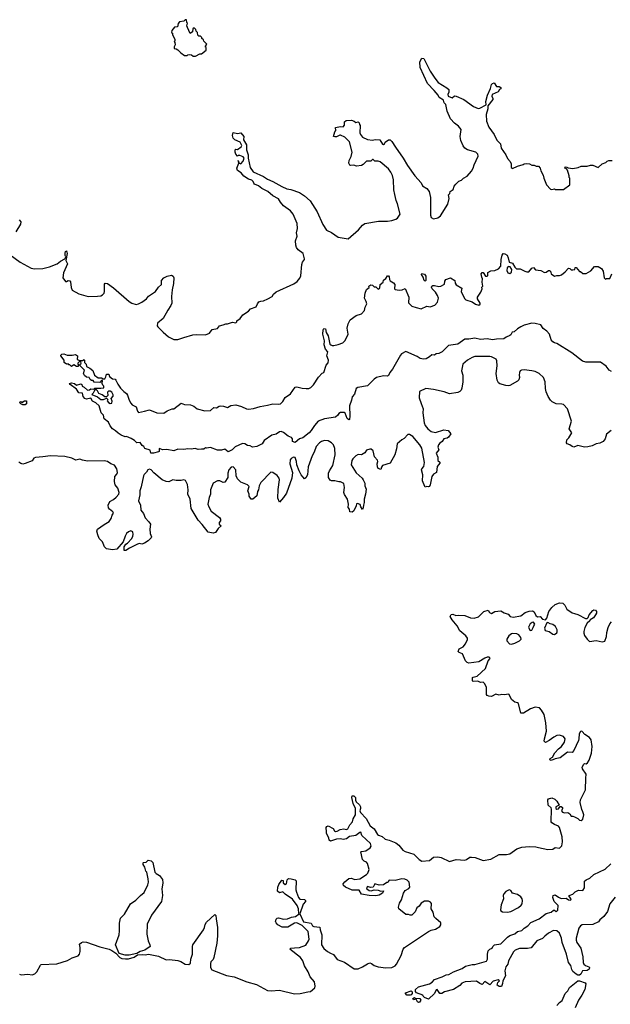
# Model space of a CAD drawing. Extents: x 2239781 to 2394849, y 665654 to 770575.
# Tile 130 of 147: x 2347318 to 2354362, y 732647 to 744397. Entities that reach past the tile are written whole.
import ezdxf

# ---------------------------------------------------------------- set-up
doc = ezdxf.new("R2010")
doc.units = 0

msp = doc.modelspace()

# ---------------------------------------------------------------- linework, layer by layer
at = {"layer": '0CON10XD'}
for points in [[(2349415, 743960), (2349465, 743990), (2349485, 743990), (2349540, 744035), (2349540, 744065), (2349530, 744075), (2349550, 744105), (2349512, 744142), (2349510, 744155), (2349492, 744172), (2349490, 744185), (2349475, 744200), (2349455, 744200), (2349442, 744212), (2349440, 744245), (2349422, 744262), (2349418, 744278), (2349398, 744298), (2349383, 744287), (2349378, 744252), (2349352, 744232), (2349318, 744305), (2349313, 744325), (2349318, 744355), (2349310, 744365), (2349308, 744395), (2349293, 744397), (2349275, 744380), (2349225, 744370), (2349208, 744352), (2349198, 744312), (2349165, 744308), (2349133, 744267), (2349130, 744245), (2349140, 744235), (2349140, 744215), (2349170, 744165), (2349170, 744145), (2349160, 744135), (2349170, 744125), (2349172, 744095), (2349160, 744075), (2349160, 744055), (2349185, 744050), (2349205, 744038), (2349241, 744001), (2349285, 743970), (2349315, 743970), (2349323, 743977), (2349345, 743980), (2349365, 743978), (2349385, 743962), (2349415, 743960)], [(2347129, 741645), (2347324, 741504), (2347455, 741431), (2347495, 741422), (2347595, 741426), (2347675, 741448), (2347766, 741484), (2347806, 741514), (2347858, 741542), (2347870, 741565), (2347862, 741582), (2347860, 741615), (2347865, 741630), (2347875, 741637), (2347884, 741605), (2347870, 741525), (2347889, 741485), (2347841, 741375), (2347834, 741315), (2347865, 741273), (2347875, 741271), (2347895, 741283), (2347915, 741280), (2347925, 741268), (2347931, 741201), (2347945, 741171), (2348025, 741124), (2348135, 741094), (2348245, 741096), (2348285, 741102), (2348305, 741114), (2348324, 741135), (2348329, 741155), (2348328, 741242), (2348338, 741252), (2348365, 741250), (2348438, 741198), (2348625, 741033), (2348655, 741014), (2348705, 741000), (2348735, 741006), (2348773, 741025), (2348829, 741065), (2348855, 741099), (2348937, 741153), (2348974, 741206), (2349008, 741235), (2349010, 741285), (2349035, 741318), (2349075, 741338), (2349127, 741347), (2349148, 741338), (2349158, 741315), (2349153, 741247), (2349136, 741175), (2349129, 741095), (2349134, 741015), (2349121, 740985), (2349085, 740931), (2349028, 740832), (2348963, 740775), (2348958, 740745), (2348965, 740730), (2349027, 740667), (2349094, 740614), (2349155, 740582), (2349205, 740580), (2349274, 740606), (2349384, 740636), (2349425, 740641), (2349535, 740636), (2349580, 740655), (2349615, 740700), (2349675, 740712), (2349700, 740745), (2349745, 740754), (2349775, 740767), (2349795, 740767), (2349855, 740788), (2349895, 740780), (2349907, 740793), (2349908, 740805), (2349948, 740832), (2349980, 740875), (2350045, 740918), (2350072, 740945), (2350140, 740970), (2350152, 741008), (2350171, 741029), (2350195, 741038), (2350225, 741040), (2350278, 741065), (2350328, 741095), (2350345, 741122), (2350375, 741150), (2350586, 741244), (2350626, 741274), (2350657, 741313), (2350670, 741340), (2350682, 741475), (2350691, 741505), (2350714, 741535), (2350714, 741545), (2350698, 741605), (2350640, 741650), (2350619, 741679), (2350610, 741705), (2350606, 741756), (2350626, 741815), (2350619, 741855), (2350630, 741905), (2350629, 741965), (2350578, 742075), (2350549, 742115), (2350464, 742175), (2350428, 742218), (2350405, 742258), (2350335, 742294), (2350276, 742345), (2350204, 742384), (2350165, 742414), (2350119, 742435), (2350109, 742445), (2350104, 742465), (2350085, 742482), (2350045, 742494), (2349991, 742531), (2349959, 742569), (2349917, 742597), (2349907, 742625), (2349915, 742644), (2349930, 742685), (2349922, 742718), (2349930, 742690), (2349955, 742676), (2349983, 742707), (2349994, 742745), (2349982, 742762), (2349945, 742776), (2349925, 742777), (2349915, 742770), (2349895, 742793), (2349886, 742815), (2349888, 742842), (2349895, 742850), (2349915, 742848), (2349960, 742880), (2349967, 742895), (2349946, 742936), (2349885, 742962), (2349865, 742982), (2349854, 743015), (2349865, 743050), (2349915, 743038), (2349955, 743047), (2349990, 743005), (2349987, 742965), (2350021, 742905), (2350024, 742845), (2350043, 742785), (2350044, 742745), (2350067, 742635), (2350103, 742583), (2350227, 742527), (2350272, 742492), (2350335, 742466), (2350445, 742406), (2350505, 742379), (2350550, 742370), (2350653, 742333), (2350713, 742293), (2350784, 742235), (2350865, 742105), (2350932, 741952), (2350975, 741886), (2351038, 741858), (2351115, 741802), (2351235, 741782), (2351359, 741891), (2351405, 741944), (2351436, 741964), (2351596, 741994), (2351705, 741994), (2351755, 742000), (2351804, 742016), (2351822, 742028), (2351854, 742076), (2351825, 742200), (2351808, 742238), (2351790, 742310), (2351781, 742365), (2351776, 742485), (2351766, 742536), (2351746, 742576), (2351715, 742618), (2351615, 742700), (2351595, 742708), (2351555, 742710), (2351535, 742730), (2351525, 742730), (2351505, 742710), (2351452, 742708), (2351413, 742667), (2351393, 742657), (2351335, 742648), (2351302, 742662), (2351265, 742658), (2351255, 742662), (2351244, 742684), (2351247, 742715), (2351273, 742765), (2351282, 742815), (2351251, 742941), (2351196, 742996), (2351145, 743020), (2351135, 743020), (2351095, 742998), (2351075, 742998), (2351062, 743005), (2351075, 743060), (2351088, 743075), (2351085, 743110), (2351145, 743122), (2351175, 743120), (2351192, 743138), (2351193, 743177), (2351210, 743195), (2351275, 743197), (2351307, 743187), (2351325, 743170), (2351355, 743180), (2351368, 743168), (2351370, 743145), (2351380, 743135), (2351376, 743045), (2351383, 743025), (2351405, 742997), (2351465, 742966), (2351525, 742960), (2351556, 742966), (2351612, 742962), (2351645, 742913), (2351655, 742908), (2351667, 742915), (2351678, 742935), (2351715, 742962), (2351735, 742962), (2351758, 742945), (2351798, 742875), (2351892, 742745), (2351942, 742655), (2352030, 742535), (2352105, 742452), (2352122, 742415), (2352174, 742384), (2352203, 742345), (2352216, 742275), (2352216, 742065), (2352227, 742037), (2352255, 742020), (2352305, 742033), (2352335, 742058), (2352422, 742195), (2352440, 742265), (2352432, 742305), (2352447, 742323), (2352453, 742347), (2352488, 742372), (2352498, 742412), (2352520, 742435), (2352555, 742468), (2352585, 742480), (2352610, 742505), (2352655, 742528), (2352705, 742590), (2352725, 742625), (2352738, 742665), (2352787, 742767), (2352783, 742793), (2352758, 742818), (2352658, 742845), (2352627, 742865), (2352605, 742893), (2352579, 742955), (2352570, 743005), (2352584, 743085), (2352552, 743125), (2352504, 743164), (2352455, 743214), (2352416, 743305), (2352400, 743385), (2352381, 743405), (2352372, 743435), (2352320, 743470), (2352307, 743497), (2352262, 743552), (2352183, 743635), (2352093, 743825), (2352092, 743895), (2352115, 743937), (2352138, 743935), (2352213, 743783), (2352269, 743699)], [(2352269, 743699), (2352309, 743649), (2352414, 743585), (2352434, 743565), (2352436, 743534), (2352424, 743505), (2352429, 743485), (2352475, 743464), (2352505, 743489), (2352525, 743486), (2352615, 743444), (2352730, 743360), (2352785, 743339), (2352805, 743341), (2352880, 743381), (2352878, 743422), (2352898, 743495), (2352934, 743575), (2352946, 743625), (2352955, 743636), (2352975, 743642), (2353005, 743600), (2353035, 743598), (2353055, 743588), (2353058, 743572), (2353040, 743565), (2353025, 743538), (2352954, 743505), (2352950, 743485), (2352962, 743455), (2352960, 743445), (2352902, 743368), (2352903, 743335), (2352880, 743265), (2352886, 743185), (2352914, 743115), (2352978, 743025), (2353009, 742959), (2353052, 742915), (2353062, 742865), (2353115, 742785), (2353135, 742740), (2353167, 742705), (2353178, 742675), (2353180, 742635), (2353190, 742625), (2353197, 742623), (2353255, 742650), (2353322, 742668), (2353333, 742677), (2353365, 742682), (2353397, 742677), (2353425, 742660), (2353452, 742662), (2353478, 742648), (2353507, 742647), (2353527, 742627), (2353532, 742595), (2353562, 742542), (2353570, 742505), (2353602, 742425), (2353650, 742375), (2353665, 742370), (2353695, 742378), (2353705, 742372), (2353805, 742370), (2353880, 742425), (2353880, 742505), (2353870, 742515), (2353870, 742535), (2353852, 742602), (2353838, 742618), (2353820, 742625), (2353825, 742640), (2353845, 742638), (2353858, 742628), (2353915, 742620), (2353977, 742633), (2354015, 742650), (2354085, 742648), (2354125, 742660), (2354155, 742660), (2354215, 742632), (2354265, 742678), (2354307, 742693), (2354325, 742710), (2354345, 742718), (2354385, 742718)], [(2347310, 742010), (2347330, 741985), (2347329, 741955), (2347273, 741865)], [(2347920, 740045), (2347910, 740055), (2347935, 740062), (2347970, 740055), (2347997, 740037), (2348045, 740052), (2348058, 740045), (2348064, 740024), (2348085, 740012), (2348125, 739977), (2348152, 739978), (2348165, 739990), (2348202, 739988), (2348215, 740000), (2348285, 739998), (2348320, 740005), (2348320, 740025), (2348308, 740035), (2348300, 740055), (2348305, 740090), (2348295, 740090), (2348272, 740068), (2348205, 740070), (2348195, 740090), (2348175, 740092), (2348158, 740105), (2348148, 740128), (2348115, 740132), (2348090, 740150), (2348078, 740175), (2348090, 740215), (2348040, 740265), (2348040, 740285), (2348050, 740295), (2348048, 740318), (2348032, 740318), (2348013, 740297), (2348010, 740285), (2348020, 740275), (2348015, 740260), (2347995, 740260), (2347965, 740278), (2347935, 740260), (2347915, 740280), (2347905, 740280), (2347895, 740290), (2347875, 740288), (2347850, 740305), (2347850, 740335), (2347810, 740385), (2347810, 740395), (2347820, 740405), (2347845, 740408), (2347885, 740392), (2347945, 740392), (2347985, 740400), (2348007, 740387), (2348002, 740342), (2348035, 740330), (2348065, 740330), (2348085, 740340), (2348090, 740335), (2348090, 740305), (2348110, 740285), (2348115, 740260), (2348155, 740240), (2348189, 740209), (2348210, 740155), (2348252, 740122), (2348292, 740122), (2348315, 740110), (2348335, 740112), (2348347, 740133), (2348352, 740165), (2348380, 740165), (2348390, 740140), (2348425, 740110), (2348455, 740106), (2348465, 740097), (2348487, 740047), (2348521, 740001), (2348559, 739959), (2348592, 739935), (2348605, 739916), (2348624, 739855), (2348642, 739822), (2348661, 739801), (2348708, 739775), (2348722, 739725), (2348735, 739711), (2348805, 739724), (2348865, 739742), (2348955, 739704), (2349035, 739700), (2349075, 739728), (2349135, 739752), (2349155, 739753), (2349245, 739820), (2349284, 739804), (2349355, 739800), (2349395, 739783), (2349435, 739755), (2349525, 739730), (2349595, 739734), (2349635, 739769), (2349666, 739764), (2349697, 739783), (2349715, 739787), (2349750, 739785), (2349795, 739770), (2349835, 739791), (2349895, 739799), (2349965, 739782), (2350023, 739753), (2350045, 739750), (2350105, 739758), (2350185, 739782), (2350275, 739798), (2350335, 739812), (2350403, 739807), (2350427, 739813), (2350458, 739842), (2350485, 739889), (2350547, 739933), (2350605, 740010), (2350624, 740014), (2350685, 739998), (2350735, 739996), (2350765, 739997), (2350791, 740009), (2350822, 740038), (2350880, 740130), (2350925, 740177), (2350945, 740188), (2350972, 740275), (2350995, 740302), (2351002, 740335), (2350982, 740385), (2350991, 740435), (2350964, 740464), (2350948, 740515), (2350954, 740565), (2350934, 740645), (2350936, 740695), (2350945, 740713), (2350966, 740706), (2350974, 740665), (2350998, 740625), (2351018, 740525), (2351027, 740515), (2351045, 740509), (2351065, 740507), (2351115, 740519), (2351170, 740540), (2351200, 740570), (2351236, 740646), (2351224, 740715), (2351235, 740768), (2351260, 740815), (2351332, 740865), (2351394, 740886), (2351432, 740925), (2351438, 740965), (2351456, 741005), (2351451, 741035), (2351430, 741075), (2351440, 741135), (2351454, 741176), (2351485, 741200), (2351483, 741217), (2351505, 741232), (2351525, 741230), (2351545, 741210), (2351565, 741210), (2351595, 741182), (2351605, 741188), (2351612, 741195), (2351618, 741235), (2351652, 741265), (2351655, 741290), (2351683, 741307), (2351705, 741342), (2351715, 741342), (2351725, 741330), (2351728, 741295), (2351735, 741280), (2351776, 741256), (2351793, 741235), (2351788, 741185), (2351795, 741178), (2351845, 741169), (2351880, 741175), (2351915, 741190), (2351957, 741087), (2351955, 741017), (2351995, 740980), (2352045, 740961), (2352105, 740946), (2352175, 740977), (2352215, 740971), (2352269, 740991), (2352300, 741025), (2352313, 741075), (2352302, 741105), (2352276, 741146), (2352239, 741185), (2352230, 741205), (2352234, 741216), (2352245, 741223), (2352265, 741223), (2352315, 741211), (2352342, 741215), (2352385, 741240), (2352388, 741275), (2352402, 741295), (2352455, 741317), (2352507, 741285), (2352513, 741253), (2352525, 741232), (2352590, 741195), (2352584, 741154), (2352621, 741071), (2352640, 741055), (2352715, 741029), (2352755, 741002), (2352795, 740992), (2352808, 741002), (2352808, 741015), (2352777, 741065), (2352777, 741085), (2352819, 741145), (2352832, 741185), (2352830, 741205), (2352840, 741215), (2352832, 741265), (2352838, 741305), (2352828, 741325), (2352820, 741365), (2352835, 741380), (2352845, 741380), (2352875, 741338), (2352895, 741338), (2352902, 741345), (2352900, 741380), (2352935, 741400), (2352985, 741404), (2353028, 741422), (2353056, 741454), (2353060, 741535), (2353071, 741585), (2353084, 741606), (2353105, 741604), (2353130, 741585), (2353144, 741554), (2353154, 741504), (2353195, 741492), (2353224, 741444), (2353244, 741424), (2353285, 741423), (2353344, 741394), (2353366, 741386), (2353392, 741388), (2353425, 741432), (2353445, 741438), (2353471, 741411), (2353535, 741402), (2353575, 741381), (2353595, 741382), (2353625, 741403), (2353635, 741403), (2353647, 741395), (2353658, 741365), (2353695, 741337), (2353725, 741344), (2353757, 741343), (2353778, 741352), (2353823, 741387), (2353865, 741430), (2353878, 741428), (2353893, 741413), (2353915, 741410), (2353940, 741415), (2353942, 741438), (2353955, 741440), (2353995, 741390), (2354005, 741390), (2354035, 741370), (2354075, 741368), (2354129, 741401), (2354175, 741450), (2354215, 741450), (2354256, 741426), (2354277, 741397), (2354290, 741315), (2354305, 741300), (2354315, 741310), (2354355, 741310), (2354360, 741315), (2354378, 741365)], [(2353165, 741370), (2353183, 741385), (2353187, 741415), (2353166, 741446), (2353145, 741452), (2353131, 741435), (2353126, 741404), (2353140, 741375), (2353165, 741370)], [(2352155, 741278), (2352143, 741285), (2352128, 741325), (2352108, 741355), (2352115, 741370), (2352145, 741360), (2352162, 741335), (2352162, 741285), (2352155, 741278)], [(2354375, 740200), (2354350, 740215), (2354311, 740261), (2354245, 740309), (2354071, 740311), (2354031, 740321), (2353902, 740422), (2353725, 740532), (2353695, 740540), (2353675, 740553), (2353657, 740577), (2353638, 740645), (2353605, 740679), (2353560, 740710), (2353534, 740754), (2353465, 740772), (2353427, 740774), (2353335, 740751), (2353295, 740732), (2353255, 740707), (2353215, 740672), (2353192, 740669), (2353175, 740636), (2353165, 740628), (2353120, 740610), (2353092, 740588), (2353005, 740586), (2352955, 740577), (2352895, 740589), (2352815, 740581), (2352745, 740595), (2352675, 740583), (2352625, 740583), (2352545, 740523), (2352433, 740507), (2352355, 740434), (2352315, 740415), (2352285, 740411), (2352265, 740394), (2352235, 740399), (2352206, 740374), (2352165, 740351), (2352133, 740347), (2352094, 740355), (2352059, 740379), (2351925, 740436), (2351871, 740409), (2351858, 740395), (2351766, 740225), (2351733, 740185), (2351715, 740149), (2351705, 740144), (2351655, 740146), (2351575, 740125), (2351544, 740106), (2351465, 740026), (2351352, 740008), (2351332, 739995), (2351312, 739928), (2351284, 739896), (2351276, 739855), (2351251, 739789), (2351256, 739665), (2351250, 739625), (2351243, 739623), (2351225, 739638), (2351201, 739701), (2351189, 739709), (2351145, 739711), (2351125, 739698), (2351111, 739679), (2351085, 739654), (2350955, 739633), (2350876, 739605), (2350832, 739555), (2350796, 739494), (2350769, 739465), (2350695, 739407), (2350654, 739396), (2350605, 739353), (2350570, 739365), (2350570, 739395), (2350559, 739409), (2350520, 739425), (2350465, 739472), (2350435, 739483), (2350415, 739477), (2350375, 739449), (2350325, 739438), (2350234, 739376), (2350210, 739335), (2350145, 739304), (2350093, 739297), (2350065, 739311), (2350035, 739317), (2350002, 739335), (2349975, 739339), (2349889, 739301), (2349850, 739265), (2349805, 739241), (2349765, 739271), (2349725, 739258), (2349675, 739258), (2349595, 739290), (2349545, 739282), (2349535, 739288), (2349515, 739270), (2349485, 739273), (2349445, 739266), (2349409, 739279), (2349363, 739273), (2349323, 739277), (2349274, 739266), (2349205, 739272), (2349155, 739252), (2349072, 739268), (2349025, 739262), (2348982, 739278), (2348982, 739245), (2348975, 739238), (2348915, 739224), (2348880, 739225), (2348875, 739258), (2348811, 739281), (2348800, 739305), (2348777, 739317), (2348755, 739350), (2348715, 739348), (2348686, 739376), (2348648, 739398), (2348592, 739422), (2348575, 739420), (2348527, 739437), (2348491, 739461), (2348462, 739492), (2348424, 739514), (2348395, 739552), (2348377, 739595), (2348327, 739635), (2348317, 739677), (2348288, 739705), (2348265, 739788), (2348225, 739823), (2348188, 739845), (2348165, 739880), (2348115, 739870), (2348096, 739876), (2348075, 739902), (2348068, 739938), (2348022, 739945), (2347996, 739986), (2347920, 740045)], [(2353425, 740207), (2353335, 740220), (2353304, 740216), (2353288, 740205), (2353277, 740185), (2353274, 740155), (2353280, 740125), (2353271, 740099), (2353255, 740082), (2353165, 740033), (2353145, 740027), (2353115, 740030), (2353045, 740053), (2353030, 740065), (2353014, 740095), (2353002, 740175), (2353012, 740265), (2353009, 740325), (2353000, 740345), (2352945, 740374), (2352925, 740378), (2352745, 740377), (2352715, 740367), (2352660, 740335), (2352602, 740285), (2352588, 740205), (2352602, 740155), (2352602, 740075), (2352592, 739998), (2352582, 739975), (2352569, 739961), (2352543, 739947), (2352445, 739933), (2352380, 739955), (2352255, 739984), (2352160, 739995), (2352085, 739960), (2352084, 739885), (2352106, 739815), (2352128, 739755), (2352126, 739705), (2352142, 739585), (2352155, 739553), (2352185, 739516), (2352225, 739484), (2352275, 739472), (2352375, 739502), (2352426, 739496), (2352460, 739455), (2352433, 739415), (2352416, 739404), (2352376, 739394), (2352357, 739363), (2352330, 739345), (2352314, 739325), (2352306, 739295), (2352316, 739265), (2352286, 739225), (2352304, 739175), (2352303, 739135), (2352328, 739115), (2352328, 739105), (2352297, 739065), (2352287, 738995), (2352255, 738974), (2352235, 738947), (2352212, 738845), (2352205, 738828), (2352195, 738822), (2352175, 738828), (2352155, 738820), (2352148, 738825), (2352121, 738895), (2352126, 738965), (2352108, 739025), (2352112, 739038), (2352137, 739063), (2352146, 739114), (2352114, 739284), (2352092, 739322), (2352005, 739423), (2351965, 739448), (2351945, 739446), (2351905, 739399), (2351875, 739383), (2351819, 739335), (2351810, 739275), (2351791, 739205), (2351738, 739105), (2351646, 739075), (2351632, 739058), (2351625, 739030), (2351595, 739042), (2351585, 739060), (2351582, 739095), (2351589, 739125), (2351585, 739142), (2351549, 739179), (2351532, 739252), (2351511, 739271), (2351495, 739273), (2351455, 739259), (2351433, 739227), (2351395, 739204), (2351355, 739207), (2351325, 739193), (2351292, 739158), (2351279, 739135), (2351272, 739085), (2351330, 738990), (2351404, 738925), (2351416, 738906), (2351434, 738865), (2351436, 738835), (2351448, 738795), (2351443, 738735), (2351426, 738675), (2351428, 738635), (2351417, 738605), (2351416, 738575), (2351405, 738550), (2351385, 738582), (2351380, 738610), (2351345, 738624), (2351335, 738618), (2351332, 738595), (2351304, 738535), (2351285, 738521), (2351257, 738525), (2351252, 738555), (2351237, 738575), (2351238, 738615), (2351228, 738675), (2351191, 738731), (2351183, 738755), (2351191, 738815), (2351185, 738860), (2351145, 738883), (2351125, 738882), (2351076, 738894), (2351035, 738894), (2351022, 738902), (2351002, 738935), (2351001, 738985), (2351013, 739015), (2351054, 739076), (2351080, 739205), (2351078, 739278), (2351060, 739325), (2351035, 739349), (2350995, 739373), (2350955, 739376), (2350919, 739365), (2350895, 739349), (2350855, 739305), (2350831, 739235), (2350807, 739193), (2350759, 739061), (2350750, 738965), (2350731, 738929), (2350715, 738918), (2350675, 738966), (2350649, 739015), (2350623, 739083), (2350620, 739125), (2350605, 739171), (2350585, 739176), (2350555, 739159), (2350545, 739146), (2350538, 739095), (2350571, 738995), (2350565, 738925), (2350499, 738745), (2350466, 738695), (2350415, 738640), (2350398, 738685), (2350401, 738789), (2350415, 738905), (2350411, 738925), (2350388, 738958), (2350335, 738994), (2350313, 738997), (2350195, 738875), (2350174, 738835), (2350164, 738786), (2350153, 738765), (2350148, 738715), (2350100, 738675), (2350080, 738675), (2350055, 738710), (2350053, 738735), (2350038, 738775), (2350053, 738825), (2350036, 738846), (2349955, 738879), (2349916, 738916), (2349898, 738955), (2349894, 739025), (2349865, 739062), (2349841, 739055), (2349812, 739025), (2349802, 738985), (2349802, 738935), (2349765, 738877), (2349745, 738872), (2349705, 738892), (2349677, 738893), (2349626, 738864), (2349593, 738787), (2349594, 738735), (2349579, 738695), (2349562, 738615), (2349572, 738585), (2349602, 738532), (2349702, 738455), (2349712, 738435), (2349712, 738415), (2349698, 738395), (2349698, 738375), (2349720, 738355), (2349685, 738323), (2349653, 738277), (2349625, 738270), (2349565, 738281), (2349495, 738374), (2349445, 738426), (2349362, 738565), (2349349, 738675), (2349325, 738735), (2349328, 738785), (2349320, 738850), (2349296, 738896), (2349275, 738906), (2349245, 738899), (2349185, 738897), (2349145, 738907), (2349095, 738882), (2349064, 738884), (2349015, 738907), (2348919, 738989), (2348886, 739026), (2348865, 739034), (2348845, 739027), (2348832, 738998), (2348802, 738968), (2348795, 738952), (2348767, 738823), (2348751, 738775), (2348752, 738725), (2348734, 738655), (2348759, 738605), (2348764, 738545), (2348795, 738504), (2348815, 738452), (2348859, 738405), (2348876, 738376), (2348868, 738318), (2348872, 738265), (2348889, 738225), (2348886, 738215), (2348851, 738179), (2348805, 738151), (2348775, 738136), (2348745, 738144), (2348721, 738139), (2348629, 738091), (2348585, 738061), (2348564, 738064), (2348562, 738105), (2348584, 738136), (2348605, 738150), (2348655, 738207), (2348669, 738235), (2348672, 738255), (2348666, 738285), (2348645, 738299), (2348615, 738287), (2348592, 738265), (2348574, 738235), (2348552, 738165), (2348475, 738080), (2348425, 738071), (2348354, 738084), (2348330, 738105), (2348304, 738165), (2348266, 738206), (2348248, 738248), (2348238, 738295), (2348247, 738315), (2348325, 738374), (2348385, 738408), (2348410, 738445), (2348422, 738485), (2348436, 738506), (2348427, 738525), (2348389, 738555), (2348377, 738573), (2348372, 738605), (2348393, 738647), (2348438, 738672), (2348470, 738700), (2348499, 738735), (2348504, 738755), (2348488, 738805), (2348458, 738848), (2348447, 738885), (2348453, 738945), (2348476, 738974), (2348483, 738995), (2348477, 739035), (2348450, 739080), (2348405, 739098), (2348365, 739126), (2348325, 739134), (2348125, 739130), (2348065, 739141), (2348035, 739153), (2347989, 739139), (2347940, 739165), (2347856, 739186), (2347685, 739193), (2347595, 739179), (2347505, 739173), (2347487, 739163), (2347465, 739131), (2347385, 739099), (2347355, 739094), (2347330, 739100), (2347307, 739117)], [(2354370, 739495), (2354318, 739452), (2354301, 739395), (2354276, 739364), (2354235, 739344), (2354195, 739337), (2354145, 739313), (2354095, 739299), (2354055, 739294), (2353975, 739314), (2353925, 739297), (2353905, 739303), (2353878, 739325), (2353846, 739336), (2353838, 739348), (2353845, 739382), (2353866, 739405), (2353903, 739465), (2353872, 739515), (2353899, 739605), (2353851, 739755), (2353805, 739803), (2353785, 739810), (2353715, 739812), (2353670, 739835), (2353647, 739857), (2353619, 739899), (2353596, 739956), (2353587, 739995), (2353586, 740075), (2353566, 740126), (2353514, 740174), (2353465, 740199), (2353425, 740207)], [(2348395, 739817), (2348415, 739820), (2348422, 739845), (2348410, 739875), (2348432, 739905), (2348432, 739922), (2348415, 739950), (2348395, 739962), (2348378, 739962), (2348365, 739950), (2348367, 739913), (2348352, 739898), (2348335, 739898), (2348302, 739922), (2348260, 739935), (2348247, 739967), (2348235, 739980), (2348215, 739980), (2348195, 739940), (2348180, 739925), (2348246, 739896), (2348285, 739863), (2348316, 739864), (2348355, 739880), (2348370, 739865), (2348363, 739847), (2348375, 739827), (2348395, 739817)], [(2347385, 739802), (2347355, 739802), (2347332, 739812), (2347320, 739825), (2347322, 739838), (2347335, 739840), (2347345, 739830), (2347375, 739850), (2347398, 739848), (2347397, 739813), (2347385, 739802)], [(2353507, 734517), (2353615, 734496), (2353675, 734500), (2353705, 734518), (2353755, 734512), (2353769, 734521), (2353782, 734538), (2353790, 734585), (2353786, 734646), (2353755, 734758), (2353745, 734773), (2353695, 734792), (2353664, 734814), (2353658, 734825), (2353660, 734975), (2353655, 734990), (2353620, 735025), (2353618, 735085), (2353623, 735097), (2353665, 735110), (2353700, 735095), (2353725, 735072), (2353752, 735025), (2353712, 735005), (2353712, 734985), (2353722, 734975), (2353745, 734978), (2353762, 735008), (2353775, 735008), (2353790, 734995), (2353791, 734985), (2353778, 734955), (2353791, 734941), (2353815, 734933), (2353855, 734936), (2353878, 734918), (2353893, 734893), (2353915, 734892), (2353935, 734883), (2353974, 734864), (2353995, 734843), (2354015, 734840), (2354033, 734855), (2354047, 734907), (2354036, 734945), (2354021, 734971), (2354001, 735055), (2354008, 735085), (2354067, 735205), (2354068, 735345), (2354072, 735395), (2354030, 735455), (2354026, 735475), (2354045, 735513), (2354055, 735520), (2354075, 735518), (2354091, 735529), (2354109, 735561), (2354138, 735645), (2354146, 735725), (2354132, 735802), (2354115, 735832), (2354057, 735865), (2354025, 735902), (2354015, 735908), (2354005, 735902), (2353990, 735875), (2353988, 735815), (2353981, 735795), (2353927, 735675), (2353905, 735653), (2353850, 735655), (2353762, 735588), (2353703, 735577), (2353655, 735558), (2353642, 735565), (2353645, 735580), (2353673, 735597), (2353701, 735649), (2353744, 735696), (2353778, 735722), (2353816, 735775), (2353822, 735815), (2353805, 735843), (2353755, 735860), (2353725, 735853), (2353688, 735835), (2353632, 735795), (2353587, 735773), (2353572, 735785), (2353577, 735815), (2353600, 735905), (2353592, 736005), (2353572, 736105), (2353543, 736155), (2353516, 736186), (2353465, 736192), (2353409, 736171), (2353325, 736122), (2353295, 736120), (2353267, 736235), (2353256, 736246), (2353225, 736252), (2353183, 736283), (2353155, 736342), (2353145, 736346), (2353105, 736339), (2353065, 736343), (2353035, 736336), (2352995, 736349), (2352945, 736322), (2352913, 736323), (2352895, 736332), (2352887, 736345), (2352885, 736430), (2352860, 736475), (2352845, 736490), (2352815, 736487), (2352783, 736503), (2352725, 736500), (2352720, 736505), (2352718, 736545), (2352725, 736552), (2352775, 736564), (2352873, 736655), (2352907, 736745), (2352928, 736775), (2352925, 736780), (2352915, 736790), (2352895, 736790), (2352865, 736778), (2352795, 736734), (2352675, 736718), (2352655, 736726), (2352636, 736745), (2352598, 736828), (2352558, 736845), (2352546, 736856), (2352560, 736890), (2352605, 736912), (2352633, 736947), (2352659, 737001), (2352660, 737015), (2352638, 737045), (2352568, 737105), (2352537, 737165), (2352475, 737234), (2352452, 737275), (2352465, 737300), (2352485, 737301), (2352518, 737288), (2352555, 737292), (2352625, 737286), (2352695, 737259), (2352737, 737253), (2352788, 737272), (2352855, 737334), (2352905, 737350), (2352922, 737322), (2352945, 737311), (2352985, 737333), (2353055, 737343), (2353095, 737317), (2353144, 737304), (2353168, 737275), (2353205, 737268), (2353295, 737283), (2353345, 737321), (2353395, 737339), (2353435, 737342), (2353455, 737330), (2353474, 737285), (2353492, 737272), (2353524, 737274), (2353555, 737243), (2353587, 737233), (2353606, 737254), (2353630, 737335), (2353665, 737384), (2353705, 737419), (2353756, 737436), (2353795, 737432), (2353818, 737408), (2353844, 737364), (2353905, 737317), (2353935, 737312), (2353975, 737297), (2354065, 737250), (2354085, 737250), (2354098, 737262), (2354110, 737295), (2354155, 737348), (2354165, 737353), (2354185, 737352), (2354197, 737335), (2354196, 737315), (2354187, 737295), (2354160, 737260), (2354120, 737235), (2354118, 737225), (2354086, 737194), (2354057, 737145), (2354044, 737096), (2354044, 737075), (2354055, 737049), (2354084, 737004), (2354115, 736977), (2354195, 736989), (2354265, 736974), (2354295, 736982), (2354317, 737035), (2354321, 737085), (2354336, 737144), (2354355, 737188), (2354375, 737210)], [(2353415, 737108), (2353425, 737112), (2353443, 737145), (2353448, 737165), (2353462, 737185), (2353445, 737208), (2353430, 737205), (2353405, 737188), (2353387, 737147), (2353402, 737112), (2353415, 737108)], [(2353695, 737061), (2353722, 737078), (2353728, 737092), (2353726, 737115), (2353708, 737155), (2353675, 737180), (2353646, 737186), (2353615, 737202), (2353605, 737200), (2353577, 737135), (2353585, 737107), (2353634, 737094), (2353675, 737063), (2353695, 737061)], [(2353185, 736944), (2353225, 736955), (2353279, 736985), (2353297, 737003), (2353294, 737025), (2353271, 737055), (2353247, 737067), (2353198, 737072), (2353182, 737068), (2353151, 737045), (2353128, 737005), (2353128, 736985), (2353160, 736950), (2353185, 736944)], [(2347316, 733006), (2347337, 732997), (2347415, 733006), (2347465, 732998), (2347500, 733010), (2347524, 733035), (2347564, 733115), (2347575, 733123), (2347760, 733130), (2347889, 733171), (2347945, 733201), (2348015, 733224), (2348031, 733245), (2348039, 733275), (2348040, 733325), (2348033, 733365), (2348054, 733386), (2348075, 733393), (2348115, 733390), (2348275, 733331), (2348385, 733304), (2348415, 733287), (2348464, 733255), (2348514, 733204), (2348535, 733195), (2348578, 733188), (2348615, 733191), (2348685, 733210), (2348723, 733237), (2348785, 733242), (2348815, 733238), (2348855, 733247), (2348975, 733223), (2349065, 733177), (2349105, 733183), (2349205, 733170), (2349238, 733158), (2349292, 733125), (2349335, 733120), (2349353, 733137), (2349359, 733185), (2349377, 733245), (2349377, 733335), (2349382, 733355), (2349508, 733535), (2349522, 733565), (2349530, 733600), (2349545, 733626), (2349645, 733718), (2349656, 733706), (2349660, 733665), (2349678, 733565), (2349678, 733465), (2349669, 733375), (2349635, 733205), (2349625, 733182), (2349599, 733155), (2349593, 733135), (2349593, 733085), (2349610, 733060), (2349785, 732989), (2349876, 732976), (2350025, 732916), (2350143, 732883), (2350275, 732812), (2350315, 732807), (2350417, 732817), (2350595, 732771), (2350664, 732776), (2350756, 732794), (2350788, 732801), (2350836, 732845), (2350842, 732865), (2350835, 732915), (2350782, 732975), (2350757, 733035), (2350716, 733105), (2350693, 733165), (2350665, 733204), (2350540, 733305), (2350550, 733315), (2350595, 733322), (2350655, 733323), (2350729, 733351), (2350764, 733405), (2350770, 733425), (2350760, 733515), (2350688, 733588), (2350625, 733617), (2350595, 733614), (2350515, 733566), (2350447, 733567), (2350395, 733596), (2350377, 733617), (2350370, 733635), (2350376, 733664), (2350390, 733675), (2350405, 733677), (2350465, 733661), (2350513, 733667), (2350558, 733685), (2350607, 733693), (2350650, 733725), (2350645, 733730), (2350641, 733785), (2350626, 733826), (2350570, 733900), (2350485, 733960), (2350465, 733982), (2350455, 733987), (2350415, 733977), (2350393, 733997), (2350398, 734045), (2350410, 734075), (2350445, 734128), (2350460, 734125), (2350460, 734095), (2350485, 734078), (2350500, 734085), (2350508, 734132), (2350523, 734147), (2350556, 734146), (2350602, 734132), (2350615, 734120), (2350613, 734013), (2350618, 733985), (2350642, 733922), (2350660, 733900), (2350715, 733898), (2350728, 733885), (2350725, 733873), (2350698, 733842), (2350658, 733725), (2350702, 733632), (2350794, 733614), (2350808, 733585), (2350825, 733575), (2350899, 733569), (2350902, 733535), (2350920, 733475), (2350916, 733355), (2350944, 733314), (2350988, 733278), (2351025, 733255), (2351061, 733241), (2351105, 733181), (2351191, 733151), (2351305, 733072), (2351355, 733072), (2351407, 733093), (2351465, 733130), (2351495, 733142), (2351515, 733134), (2351545, 733110), (2351595, 733092), (2351685, 733081), (2351755, 733086), (2351794, 733105), (2351813, 733125), (2351869, 733231), (2351891, 733305), (2351907, 733323), (2352193, 733517), (2352225, 733532), (2352278, 733542), (2352327, 733575), (2352340, 733595), (2352340, 733620), (2352282, 733672), (2352259, 733689), (2352251, 733745), (2352226, 733785), (2352224, 733805), (2352231, 733825), (2352228, 733848), (2352216, 733866), (2352195, 733877), (2352145, 733876), (2352106, 733854), (2352081, 733819), (2352055, 733798), (2352035, 733750), (2351995, 733710), (2351975, 733710), (2351955, 733720), (2351925, 733718), (2351840, 733785), (2351834, 733804), (2351848, 733855), (2351870, 733895), (2351895, 733975), (2351915, 734004), (2351960, 734030), (2351969, 734045), (2351962, 734105), (2351937, 734127), (2351911, 734141), (2351875, 734144), (2351795, 734124), (2351725, 734127), (2351708, 734102), (2351695, 734100), (2351656, 734074), (2351605, 734069), (2351555, 734086), (2351534, 734046), (2351502, 734042), (2351465, 734053), (2351453, 734035), (2351457, 734025), (2351485, 734006), (2351508, 734002), (2351545, 734014), (2351595, 734009), (2351625, 733996), (2351655, 734000), (2351658, 733995), (2351645, 733972), (2351605, 733950), (2351565, 733943), (2351486, 733946), (2351395, 733963), (2351365, 734010), (2351285, 734009), (2351205, 734046), (2351181, 734065), (2351176, 734085), (2351195, 734110), (2351245, 734149), (2351273, 734153), (2351315, 734138), (2351375, 734143), (2351455, 734195), (2351469, 734211), (2351484, 734255), (2351465, 734328), (2351455, 734344), (2351425, 734354), (2351406, 734375), (2351388, 734465), (2351395, 734472), (2351445, 734480), (2351499, 734515), (2351508, 734535), (2351501, 734565), (2351400, 734660), (2351385, 734699), (2351375, 734698), (2351325, 734663), (2351251, 734649), (2351215, 734623), (2351174, 734614), (2351145, 734623), (2351095, 734619), (2351025, 734594), (2351009, 734605), (2351004, 734635), (2350976, 734685), (2350976, 734704), (2350972, 734755), (2350981, 734769), (2350995, 734778), (2351058, 734745), (2351071, 734715), (2351085, 734707), (2351105, 734711), (2351140, 734731), (2351185, 734739), (2351215, 734733), (2351230, 734740), (2351255, 734788), (2351286, 734825), (2351295, 734859), (2351322, 734908), (2351321, 734985), (2351293, 735045), (2351279, 735115), (2351284, 735136), (2351304, 735136), (2351324, 735115), (2351324, 735084), (2351332, 735062), (2351369, 735029), (2351382, 735005), (2351384, 734985), (2351376, 734955), (2351382, 734935), (2351448, 734865), (2351499, 734775), (2351545, 734741), (2351585, 734675), (2351597, 734665), (2351641, 734651), (2351675, 734616), (2351724, 734604), (2351802, 734572), (2351839, 734545), (2351887, 734485), (2351915, 734469), (2352018, 734438), (2352082, 734375), (2352115, 734353), (2352206, 734364), (2352255, 734401), (2352305, 734408), (2352345, 734398), (2352445, 734351), (2352525, 734374), (2352625, 734365), (2352647, 734373), (2352685, 734401), (2352705, 734404), (2352749, 734399), (2352845, 734362), (2352935, 734379), (2353035, 734436), (2353125, 734435), (2353165, 734441), (2353245, 734502), (2353305, 734522), (2353395, 734529), (2353475, 734524), (2353507, 734517)], [(2348625, 733234), (2348575, 733235), (2348503, 733253), (2348460, 733355), (2348504, 733475), (2348510, 733525), (2348509, 733615), (2348520, 733675), (2348568, 733722), (2348638, 733845), (2348701, 733889), (2348758, 733945), (2348801, 733979), (2348848, 734072), (2348854, 734106), (2348851, 734145), (2348833, 734223), (2348824, 734235), (2348812, 734282), (2348790, 734315), (2348790, 734335), (2348795, 734340), (2348828, 734342), (2348852, 734368), (2348885, 734357), (2348905, 734340), (2348930, 734225), (2348946, 734206), (2348987, 734185), (2349020, 734135), (2349026, 734095), (2349016, 734045), (2349013, 734025), (2349022, 733945), (2349010, 733875), (2348889, 733711), (2348838, 733602), (2348833, 733483), (2348851, 733405), (2348871, 733355), (2348872, 733335), (2348809, 733291), (2348755, 733275), (2348716, 733254), (2348625, 733234)], [(2354418, 733925), (2354358, 733845), (2354327, 733753), (2354284, 733695), (2354235, 733654), (2354220, 733630), (2354155, 733598), (2354025, 733595), (2354005, 733582), (2353988, 733555), (2353953, 733435), (2353953, 733413), (2353963, 733383), (2354011, 733315), (2354035, 733215), (2354038, 733145), (2354044, 733125), (2354065, 733110), (2354105, 733094), (2354114, 733085), (2354110, 733065), (2354085, 733051), (2354029, 733045), (2354009, 733005), (2353995, 732993), (2353975, 732994), (2353955, 733005), (2353915, 733040), (2353901, 733061), (2353890, 733110), (2353862, 733145), (2353838, 733245), (2353788, 733385), (2353778, 733435), (2353754, 733495), (2353725, 733522), (2353685, 733526), (2353625, 733495), (2353579, 733461), (2353555, 733432), (2353486, 733404), (2353418, 733322), (2353375, 733312), (2353277, 733313), (2353227, 733293), (2353206, 733274), (2353147, 733165), (2353140, 733125), (2353116, 733095), (2353102, 733045), (2353110, 732985), (2353078, 732925), (2353076, 732894), (2353065, 732860), (2353035, 732858), (2353012, 732875), (2353022, 732905), (2353040, 732925), (2353025, 732937), (2352965, 732924), (2352925, 732878), (2352865, 732917), (2352835, 732882), (2352804, 732894), (2352765, 732923), (2352632, 732915), (2352592, 732898), (2352569, 732871), (2352493, 732825), (2352385, 732794), (2352354, 732774), (2352328, 732775), (2352305, 732812), (2352295, 732822), (2352285, 732820), (2352263, 732775), (2352192, 732708), (2352147, 732727), (2352130, 732745), (2352127, 732757), (2352052, 732782), (2352038, 732798), (2352040, 732825), (2352075, 732856), (2352205, 732891), (2352239, 732911), (2352265, 732944), (2352355, 732973), (2352405, 733000), (2352435, 733003), (2352493, 733035), (2352596, 733074), (2352635, 733101), (2352715, 733120), (2352745, 733120), (2352885, 733161), (2352898, 733185), (2352896, 733245), (2352906, 733285), (2352924, 733306), (2352952, 733318), (2352961, 733335), (2352980, 733355), (2353055, 733370), (2353134, 733446), (2353165, 733469), (2353225, 733488), (2353255, 733516), (2353305, 733526), (2353335, 733555), (2353378, 733582), (2353415, 733621), (2353515, 733665), (2353598, 733732), (2353655, 733746), (2353685, 733772), (2353695, 733771), (2353715, 733754), (2353725, 733757), (2353735, 733770), (2353741, 733825), (2353693, 733875), (2353677, 733923), (2353679, 733945), (2353705, 733954), (2353745, 733924), (2353775, 733911), (2353835, 733914), (2353865, 733894), (2353885, 733891), (2353892, 733895), (2353893, 733905), (2353870, 733935), (2353872, 733945), (2353915, 733962), (2353941, 733989), (2353981, 734009), (2354035, 734003), (2354053, 734035), (2354054, 734115), (2354075, 734132), (2354119, 734151), (2354164, 734195), (2354300, 734260), (2354368, 734325)], [(2353134, 733746), (2353175, 733754), (2353265, 733802), (2353300, 733830), (2353311, 733845), (2353316, 733884), (2353311, 733905), (2353295, 733931), (2353255, 733956), (2353195, 733973), (2353177, 734005), (2353155, 734014), (2353116, 733994), (2353092, 733965), (2353084, 733945), (2353086, 733905), (2353059, 733835), (2353051, 733775), (2353055, 733762), (2353075, 733750), (2353134, 733746)], [(2353725, 732632), (2353755, 732668), (2353788, 732692), (2353825, 732774), (2353855, 732806), (2353875, 732847), (2353973, 732925), (2353995, 732927), (2354062, 732902), (2354070, 732890), (2354058, 732825), (2354023, 732755), (2353984, 732696), (2353944, 732605)], [(2351975, 732754), (2351936, 732756), (2351920, 732775), (2351920, 732785), (2351987, 732807), (2352000, 732795), (2351998, 732775), (2351985, 732758), (2351975, 732754)], [(2352075, 732670), (2352062, 732675), (2352048, 732708), (2352015, 732702), (2352008, 732715), (2352025, 732728), (2352035, 732720), (2352090, 732715), (2352100, 732695), (2352085, 732673), (2352075, 732670)]]:
    msp.add_lwpolyline(points, dxfattribs=at)

doc.saveas('drawing.dxf')
